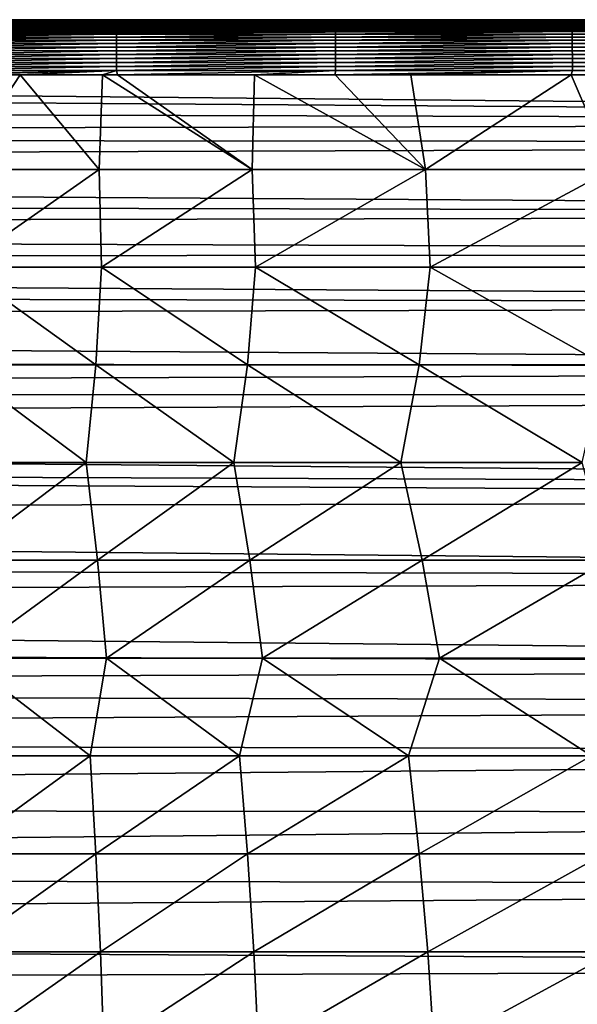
# Model space of a CAD drawing. Header units: metres. Extents: x -31 to 167, y -24 to 31.
# Tile 128 of 155: x 99 to 109, y 6 to 22. Entities that reach past the tile are written whole.
import ezdxf

# ---------------------------------------------------------------- set-up
doc = ezdxf.new("R2010")
doc.units = ezdxf.units.M
doc.layers.add('solid_12_381_042_XXX', color=7, linetype='CONTINUOUS')

msp = doc.modelspace()

# ---------------------------------------------------------------- linework, layer by layer
at = {"layer": 'solid_12_381_042_XXX'}
for points in [[(90, 22.5, 109.275703), (140.870148, 22.5, 113.861488), (145, 22.5, 113.768379)], [(145, 22.5, 111.521942), (90, 22.5, 109.275703), (145, 22.5, 113.768379)], [(90, 22.5, 109.275703), (138.359375, 22.5, 113.915016), (140.870148, 22.5, 113.861488)], [(90, 22.5, 109.275703), (136.76976, 22.5, 113.947441), (138.359375, 22.5, 113.915016)], [(90, 22.5, 109.275703), (132.662994, 22.5, 114.02552), (136.76976, 22.5, 113.947441)], [(90, 22.5, 109.275703), (132.464401, 22.5, 114.029099), (132.662994, 22.5, 114.02552)], [(90, 22.5, 109.275703), (128.499863, 22.5, 114.095352), (132.464401, 22.5, 114.029099)], [(90, 22.5, 109.275703), (127.231369, 22.5, 114.115143), (128.499863, 22.5, 114.095352)], [(90, 22.5, 109.275703), (124.454163, 22.5, 114.156616), (127.231369, 22.5, 114.115143)], [(90, 22.5, 109.275703), (122.58474, 22.5, 114.182297), (124.454163, 22.5, 114.156616)], [(90, 22.5, 109.275703), (120.543068, 22.5, 114.208038), (122.58474, 22.5, 114.182297)], [(90, 22.5, 109.275703), (118.088341, 22.5, 114.235878), (120.543068, 22.5, 114.208038)], [(90, 22.5, 109.275703), (116.681335, 22.5, 114.250275), (118.088341, 22.5, 114.235878)], [(90, 22.5, 109.275703), (113.50251, 22.5, 114.279587), (116.681335, 22.5, 114.250275)], [(90, 22.5, 109.275703), (112.786064, 22.5, 114.285835), (113.50251, 22.5, 114.279587)], [(90, 22.5, 109.275703), (109.439697, 22.5, 114.312439), (112.786064, 22.5, 114.285835)], [(90, 22.5, 109.275703), (108.795273, 22.5, 114.317009), (109.439697, 22.5, 114.312439)], [(90, 22.5, 109.275703), (105.844894, 22.5, 114.335541), (108.795273, 22.5, 114.317009)], [(90, 22.5, 109.275703), (104.801216, 22.5, 114.341774), (105.844894, 22.5, 114.335541)], [(90, 22.5, 109.275703), (102.636398, 22.5, 114.353287), (104.801216, 22.5, 114.341774)], [(90, 22.5, 109.275703), (101.111946, 22.5, 114.359497), (102.636398, 22.5, 114.353287)], [(90, 22.5, 109.275703), (99.43399, 22.5, 114.364609), (101.111946, 22.5, 114.359497)], [(145, 22.5, 111.521942), (145, 22.5, 109.275703), (90, 22.5, 109.275703)], [(145, 22.494688, 109.140945), (90, 22.5, 109.275703), (145, 22.5, 109.275703)], [(90, 22.498213, 109.183754), (90, 22.5, 109.275703), (145, 22.494688, 109.140945)], [(90, 22.487947, 109.095184), (90, 22.498213, 109.183754), (145, 22.494688, 109.140945)], [(90, 22.487947, 109.095184), (145, 22.494688, 109.140945), (145, 22.48793, 109.095093)], [(90, 22.465952, 109.010979), (90, 22.487947, 109.095184), (145, 22.48793, 109.095093)], [(90, 22.465952, 109.010979), (145, 22.48793, 109.095093), (145, 22.465788, 109.010506)], [(90, 22.4312, 108.931091), (90, 22.465952, 109.010979), (145, 22.465788, 109.010506)], [(90, 22.4312, 108.931091), (145, 22.465788, 109.010506), (145, 22.431112, 108.930923)], [(90, 22.4312, 108.931091), (145, 22.431112, 108.930923), (145, 22.407797, 108.890213)], [(90, 22.384474, 108.854919), (90, 22.4312, 108.931091), (145, 22.407797, 108.890213)], [(97.614281, 22.497402, 114.439629), (101.111946, 22.5, 114.359497), (99.43399, 22.5, 114.364609)], [(97.614281, 22.497402, 114.439629), (101.083801, 22.497364, 114.431465), (101.111946, 22.5, 114.359497)], [(97.614281, 22.497402, 114.439629), (97.61438, 22.489515, 114.511024), (101.083801, 22.497364, 114.431465)], [(97.61438, 22.489515, 114.511024), (101.084068, 22.489445, 114.502831), (101.083801, 22.497364, 114.431465)], [(97.61438, 22.489515, 114.511024), (97.614471, 22.476484, 114.581673), (101.084068, 22.489445, 114.502831)], [(97.614471, 22.476484, 114.581673), (101.084335, 22.476383, 114.573448), (101.084068, 22.489445, 114.502831)], [(97.614471, 22.476484, 114.581673), (97.614571, 22.458448, 114.651245), (101.084335, 22.476383, 114.573448)], [(97.614571, 22.458448, 114.651245), (101.084595, 22.458323, 114.642982), (101.084335, 22.476383, 114.573448)], [(97.614571, 22.458448, 114.651245), (97.614662, 22.435555, 114.719376), (101.084595, 22.458323, 114.642982)], [(97.614662, 22.435555, 114.719376), (101.084854, 22.43541, 114.711082), (101.084595, 22.458323, 114.642982)], [(97.614662, 22.435555, 114.719376), (97.614754, 22.407946, 114.785728), (101.084854, 22.43541, 114.711082)], [(97.614754, 22.407946, 114.785728), (101.085106, 22.407784, 114.777405), (101.084854, 22.43541, 114.711082)], [(101.083801, 22.497364, 114.431465), (104.801216, 22.5, 114.341774), (102.636398, 22.5, 114.353287)], [(101.083801, 22.497364, 114.431465), (104.803886, 22.49733, 114.413544), (104.801216, 22.5, 114.341774)], [(101.083801, 22.497364, 114.431465), (102.636398, 22.5, 114.353287), (101.111946, 22.5, 114.359497)], [(101.083801, 22.497364, 114.431465), (101.084068, 22.489445, 114.502831), (104.803886, 22.49733, 114.413544)], [(101.084068, 22.489445, 114.502831), (104.804306, 22.489378, 114.484879), (104.803886, 22.49733, 114.413544)], [(101.084068, 22.489445, 114.502831), (101.084335, 22.476383, 114.573448), (104.804306, 22.489378, 114.484879)], [(101.084335, 22.476383, 114.573448), (104.804726, 22.47629, 114.555466), (104.804306, 22.489378, 114.484879)], [(101.084335, 22.476383, 114.573448), (101.084595, 22.458323, 114.642982), (104.804726, 22.47629, 114.555466)], [(101.084595, 22.458323, 114.642982), (104.805138, 22.458206, 114.624969), (104.804726, 22.47629, 114.555466)], [(101.084595, 22.458323, 114.642982), (101.084854, 22.43541, 114.711082), (104.805138, 22.458206, 114.624969)], [(101.084854, 22.43541, 114.711082), (104.805542, 22.435274, 114.693039), (104.805138, 22.458206, 114.624969)], [(101.084854, 22.43541, 114.711082), (101.085106, 22.407784, 114.777405), (104.805542, 22.435274, 114.693039)], [(101.085106, 22.407784, 114.777405), (104.805931, 22.407635, 114.759323), (104.805542, 22.435274, 114.693039)], [(104.803886, 22.49733, 114.413544), (105.844894, 22.5, 114.335541), (104.801216, 22.5, 114.341774)], [(104.803886, 22.49733, 114.413544), (108.795273, 22.5, 114.317009), (105.844894, 22.5, 114.335541)], [(104.803886, 22.49733, 114.413544), (108.826462, 22.497236, 114.388275), (108.795273, 22.5, 114.317009)], [(104.803886, 22.49733, 114.413544), (104.804306, 22.489378, 114.484879), (108.826462, 22.497236, 114.388275)], [(104.804306, 22.489378, 114.484879), (108.826973, 22.489204, 114.459541), (108.826462, 22.497236, 114.388275)], [(104.804306, 22.489378, 114.484879), (104.804726, 22.47629, 114.555466), (108.826973, 22.489204, 114.459541)], [(104.804726, 22.47629, 114.555466), (108.827477, 22.476048, 114.53006), (108.826973, 22.489204, 114.459541)], [(104.804726, 22.47629, 114.555466), (104.805138, 22.458206, 114.624969), (108.827477, 22.476048, 114.53006)], [(104.805138, 22.458206, 114.624969), (108.827972, 22.457907, 114.59948), (108.827477, 22.476048, 114.53006)], [(104.805138, 22.458206, 114.624969), (104.805542, 22.435274, 114.693039), (108.827972, 22.457907, 114.59948)], [(104.805542, 22.435274, 114.693039), (108.828453, 22.434925, 114.667465), (108.827972, 22.457907, 114.59948)], [(104.805542, 22.435274, 114.693039), (104.805931, 22.407635, 114.759323), (108.828453, 22.434925, 114.667465)], [(104.805931, 22.407635, 114.759323), (108.828926, 22.407248, 114.733673), (108.828453, 22.434925, 114.667465)], [(108.826462, 22.497236, 114.388275), (109.439697, 22.5, 114.312439), (108.795273, 22.5, 114.317009)], [(108.826462, 22.497236, 114.388275), (112.834526, 22.49728, 114.357048), (109.439697, 22.5, 114.312439)], [(108.826462, 22.497236, 114.388275), (112.835114, 22.489288, 114.428345), (112.834526, 22.49728, 114.357048)], [(108.826462, 22.497236, 114.388275), (108.826973, 22.489204, 114.459541), (112.835114, 22.489288, 114.428345)], [(108.826973, 22.489204, 114.459541), (112.835693, 22.476164, 114.498894), (112.835114, 22.489288, 114.428345)], [(108.826973, 22.489204, 114.459541), (108.827477, 22.476048, 114.53006), (112.835693, 22.476164, 114.498894)], [(108.827477, 22.476048, 114.53006), (112.836266, 22.458052, 114.568359), (112.835693, 22.476164, 114.498894)], [(108.827477, 22.476048, 114.53006), (108.827972, 22.457907, 114.59948), (112.836266, 22.458052, 114.568359)], [(108.827972, 22.457907, 114.59948), (112.83683, 22.435093, 114.636383), (112.836266, 22.458052, 114.568359)], [(108.827972, 22.457907, 114.59948), (108.828453, 22.434925, 114.667465), (112.83683, 22.435093, 114.636383)], [(108.828453, 22.434925, 114.667465), (112.837372, 22.407434, 114.702621), (112.83683, 22.435093, 114.636383)], [(108.828453, 22.434925, 114.667465), (108.828926, 22.407248, 114.733673), (112.837372, 22.407434, 114.702621)], [(90, 22.328833, 108.781166), (117.499939, 22.328751, 108.781059), (16.400711, 22.017408, 108.388771)], [(16.400711, 22.017408, 108.388771), (117.499939, 22.328751, 108.781059), (144.999969, 20.76133, 106.882416)], [(90, 22.384474, 108.854919), (145, 22.407797, 108.890213), (145, 22.328754, 108.781067)], [(90, 22.384474, 108.854919), (145, 22.328754, 108.781067), (117.499939, 22.328751, 108.781059)], [(90, 22.384474, 108.854919), (117.499939, 22.328751, 108.781059), (90, 22.328833, 108.781166)], [(97.614754, 22.407946, 114.785728), (97.614845, 22.375767, 114.84996), (101.085106, 22.407784, 114.777405)], [(97.614845, 22.375767, 114.84996), (101.085342, 22.375591, 114.841599), (101.085106, 22.407784, 114.777405)], [(97.614845, 22.375767, 114.84996), (97.614929, 22.339157, 114.91172), (101.085342, 22.375591, 114.841599)], [(97.614929, 22.339157, 114.91172), (101.085571, 22.338976, 114.90332), (101.085342, 22.375591, 114.841599)], [(97.614929, 22.339157, 114.91172), (97.615005, 22.298265, 114.970665), (101.085571, 22.338976, 114.90332)], [(97.615005, 22.298265, 114.970665), (101.085793, 22.298079, 114.962227), (101.085571, 22.338976, 114.90332)], [(97.615005, 22.298265, 114.970665), (97.615082, 22.253233, 115.026443), (101.085793, 22.298079, 114.962227)], [(97.615082, 22.253233, 115.026443), (101.086006, 22.253046, 115.017975), (101.085793, 22.298079, 114.962227)], [(97.615082, 22.253233, 115.026443), (97.615158, 22.204206, 115.07872), (101.086006, 22.253046, 115.017975)], [(97.615158, 22.204206, 115.07872), (101.086205, 22.204021, 115.070213), (101.086006, 22.253046, 115.017975)], [(101.085106, 22.407784, 114.777405), (101.085342, 22.375591, 114.841599), (104.805931, 22.407635, 114.759323)], [(101.085342, 22.375591, 114.841599), (104.806313, 22.375431, 114.823486), (104.805931, 22.407635, 114.759323)], [(101.085342, 22.375591, 114.841599), (101.085571, 22.338976, 114.90332), (104.806313, 22.375431, 114.823486)], [(101.085571, 22.338976, 114.90332), (104.806679, 22.338808, 114.885178), (104.806313, 22.375431, 114.823486)], [(101.085571, 22.338976, 114.90332), (101.085793, 22.298079, 114.962227), (104.806679, 22.338808, 114.885178)], [(101.085793, 22.298079, 114.962227), (104.80703, 22.297907, 114.944054), (104.806679, 22.338808, 114.885178)], [(101.085793, 22.298079, 114.962227), (101.086006, 22.253046, 115.017975), (104.80703, 22.297907, 114.944054)], [(101.086006, 22.253046, 115.017975), (104.807358, 22.252874, 114.999763), (104.80703, 22.297907, 114.944054)], [(101.086006, 22.253046, 115.017975), (101.086205, 22.204021, 115.070213), (104.807358, 22.252874, 114.999763)], [(101.086205, 22.204021, 115.070213), (104.807671, 22.203854, 115.051979), (104.807358, 22.252874, 114.999763)], [(104.805931, 22.407635, 114.759323), (104.806313, 22.375431, 114.823486), (108.828926, 22.407248, 114.733673)], [(104.806313, 22.375431, 114.823486), (108.829384, 22.375017, 114.797745), (108.828926, 22.407248, 114.733673)], [(104.806313, 22.375431, 114.823486), (104.806679, 22.338808, 114.885178), (108.829384, 22.375017, 114.797745)], [(104.806679, 22.338808, 114.885178), (108.829819, 22.338373, 114.859352), (108.829384, 22.375017, 114.797745)], [(104.806679, 22.338808, 114.885178), (104.80703, 22.297907, 114.944054), (108.829819, 22.338373, 114.859352)], [(104.80703, 22.297907, 114.944054), (108.830238, 22.297464, 114.918144), (108.829819, 22.338373, 114.859352)], [(104.80703, 22.297907, 114.944054), (104.807358, 22.252874, 114.999763), (108.830238, 22.297464, 114.918144)], [(104.807358, 22.252874, 114.999763), (108.830635, 22.252428, 114.973778), (108.830238, 22.297464, 114.918144)], [(104.807358, 22.252874, 114.999763), (104.807671, 22.203854, 115.051979), (108.830635, 22.252428, 114.973778)], [(104.807671, 22.203854, 115.051979), (108.831009, 22.203415, 115.025909), (108.830635, 22.252428, 114.973778)], [(108.828926, 22.407248, 114.733673), (112.837898, 22.375216, 114.766739), (112.837372, 22.407434, 114.702621)], [(108.828926, 22.407248, 114.733673), (108.829384, 22.375017, 114.797745), (112.837898, 22.375216, 114.766739)], [(108.829384, 22.375017, 114.797745), (112.838409, 22.338583, 114.828384), (112.837898, 22.375216, 114.766739)], [(108.829384, 22.375017, 114.797745), (108.829819, 22.338373, 114.859352), (112.838409, 22.338583, 114.828384)], [(108.829819, 22.338373, 114.859352), (112.838898, 22.297676, 114.887215), (112.838409, 22.338583, 114.828384)], [(108.829819, 22.338373, 114.859352), (108.830238, 22.297464, 114.918144), (112.838898, 22.297676, 114.887215)], [(108.830238, 22.297464, 114.918144), (112.839355, 22.252642, 114.942886), (112.838898, 22.297676, 114.887215)], [(108.830238, 22.297464, 114.918144), (108.830635, 22.252428, 114.973778), (112.839355, 22.252642, 114.942886)], [(108.830635, 22.252428, 114.973778), (112.839783, 22.203625, 114.995056), (112.839355, 22.252642, 114.942886)], [(108.830635, 22.252428, 114.973778), (108.831009, 22.203415, 115.025909), (112.839783, 22.203625, 114.995056)], [(97.615158, 22.204206, 115.07872), (97.615219, 22.151426, 115.127228), (101.086205, 22.204021, 115.070213)], [(97.615219, 22.151426, 115.127228), (101.08638, 22.151249, 115.118698), (101.086205, 22.204021, 115.070213)], [(97.615219, 22.151426, 115.127228), (97.61528, 22.095222, 115.171814), (101.08638, 22.151249, 115.118698)], [(97.61528, 22.095222, 115.171814), (101.086548, 22.095057, 115.163246), (101.08638, 22.151249, 115.118698)], [(97.61528, 22.095222, 115.171814), (97.615341, 22.035934, 115.212296), (101.086548, 22.095057, 115.163246)], [(97.615341, 22.035934, 115.212296), (101.0867, 22.03578, 115.203705), (101.086548, 22.095057, 115.163246)], [(101.086205, 22.204021, 115.070213), (101.08638, 22.151249, 115.118698), (104.807671, 22.203854, 115.051979)], [(101.08638, 22.151249, 115.118698), (104.807953, 22.151085, 115.100426), (104.807671, 22.203854, 115.051979)], [(101.08638, 22.151249, 115.118698), (101.086548, 22.095057, 115.163246), (104.807953, 22.151085, 115.100426)], [(101.086548, 22.095057, 115.163246), (104.80822, 22.094902, 115.144958), (104.807953, 22.151085, 115.100426)], [(101.086548, 22.095057, 115.163246), (101.0867, 22.03578, 115.203705), (104.80822, 22.094902, 115.144958)], [(101.0867, 22.03578, 115.203705), (104.808456, 22.035639, 115.185387), (104.80822, 22.094902, 115.144958)], [(104.807671, 22.203854, 115.051979), (104.807953, 22.151085, 115.100426), (108.831009, 22.203415, 115.025909)], [(104.807953, 22.151085, 115.100426), (108.831352, 22.150663, 115.074287), (108.831009, 22.203415, 115.025909)], [(104.807953, 22.151085, 115.100426), (104.80822, 22.094902, 115.144958), (108.831352, 22.150663, 115.074287)], [(104.80822, 22.094902, 115.144958), (108.831673, 22.094505, 115.118744), (108.831352, 22.150663, 115.074287)], [(104.80822, 22.094902, 115.144958), (104.808456, 22.035639, 115.185387), (108.831673, 22.094505, 115.118744)], [(104.808456, 22.035639, 115.185387), (108.831963, 22.035273, 115.159119), (108.831673, 22.094505, 115.118744)], [(108.831009, 22.203415, 115.025909), (112.840179, 22.150866, 115.043472), (112.839783, 22.203625, 114.995056)], [(108.831009, 22.203415, 115.025909), (108.831352, 22.150663, 115.074287), (112.840179, 22.150866, 115.043472)], [(108.831352, 22.150663, 115.074287), (112.840546, 22.094696, 115.087959), (112.840179, 22.150866, 115.043472)], [(108.831352, 22.150663, 115.074287), (108.831673, 22.094505, 115.118744), (112.840546, 22.094696, 115.087959)], [(108.831673, 22.094505, 115.118744), (112.840881, 22.03545, 115.128365), (112.840546, 22.094696, 115.087959)], [(108.831673, 22.094505, 115.118744), (108.831963, 22.035273, 115.159119), (112.840881, 22.03545, 115.128365)], [(17.274708, 21.67658, 107.967888), (16.400711, 22.017408, 108.388771), (144.999969, 20.76133, 106.882416)], [(97.615341, 22.035934, 115.212296), (97.615387, 21.973894, 115.24852), (101.0867, 22.03578, 115.203705)], [(97.615387, 21.973894, 115.24852), (101.086838, 21.973759, 115.239906), (101.0867, 22.03578, 115.203705)], [(97.615387, 21.973894, 115.24852), (97.615433, 21.909443, 115.280319), (101.086838, 21.973759, 115.239906)], [(97.615433, 21.909443, 115.280319), (101.08696, 21.909325, 115.271683), (101.086838, 21.973759, 115.239906)], [(101.0867, 22.03578, 115.203705), (101.086838, 21.973759, 115.239906), (104.808456, 22.035639, 115.185387)], [(101.086838, 21.973759, 115.239906), (104.80867, 21.973631, 115.221565), (104.808456, 22.035639, 115.185387)], [(101.086838, 21.973759, 115.239906), (101.08696, 21.909325, 115.271683), (104.80867, 21.973631, 115.221565)], [(101.08696, 21.909325, 115.271683), (104.808861, 21.909216, 115.253326), (104.80867, 21.973631, 115.221565)], [(104.808456, 22.035639, 115.185387), (104.80867, 21.973631, 115.221565), (108.831963, 22.035273, 115.159119)], [(104.80867, 21.973631, 115.221565), (108.832214, 21.973305, 115.195244), (108.831963, 22.035273, 115.159119)], [(104.80867, 21.973631, 115.221565), (104.808861, 21.909216, 115.253326), (108.832214, 21.973305, 115.195244)], [(104.808861, 21.909216, 115.253326), (108.832443, 21.908934, 115.226952), (108.832214, 21.973305, 115.195244)], [(108.831963, 22.035273, 115.159119), (112.841179, 21.973461, 115.164513), (112.840881, 22.03545, 115.128365)], [(108.831963, 22.035273, 115.159119), (108.832214, 21.973305, 115.195244), (112.841179, 21.973461, 115.164513)], [(108.832214, 21.973305, 115.195244), (112.841438, 21.909069, 115.196243), (112.841179, 21.973461, 115.164513)], [(108.832214, 21.973305, 115.195244), (108.832443, 21.908934, 115.226952), (112.841438, 21.909069, 115.196243)], [(97.615433, 21.909443, 115.280319), (97.615471, 21.842913, 115.307526), (101.08696, 21.909325, 115.271683)], [(97.615471, 21.842913, 115.307526), (101.087059, 21.842815, 115.298874), (101.08696, 21.909325, 115.271683)], [(97.615471, 21.842913, 115.307526), (97.615501, 21.774643, 115.329979), (101.087059, 21.842815, 115.298874)], [(97.615501, 21.774643, 115.329979), (101.087143, 21.774569, 115.321312), (101.087059, 21.842815, 115.298874)], [(97.615501, 21.774643, 115.329979), (97.615524, 21.704967, 115.347504), (101.087143, 21.774569, 115.321312)], [(97.615524, 21.704967, 115.347504), (101.087212, 21.704918, 115.338829), (101.087143, 21.774569, 115.321312)], [(101.08696, 21.909325, 115.271683), (101.087059, 21.842815, 115.298874), (104.808861, 21.909216, 115.253326)], [(101.087059, 21.842815, 115.298874), (104.809021, 21.842726, 115.280502), (104.808861, 21.909216, 115.253326)], [(101.087059, 21.842815, 115.298874), (101.087143, 21.774569, 115.321312), (104.809021, 21.842726, 115.280502)], [(101.087143, 21.774569, 115.321312), (104.809158, 21.7745, 115.302925), (104.809021, 21.842726, 115.280502)], [(101.087143, 21.774569, 115.321312), (101.087212, 21.704918, 115.338829), (104.809158, 21.7745, 115.302925)], [(101.087212, 21.704918, 115.338829), (104.809258, 21.70487, 115.320427), (104.809158, 21.7745, 115.302925)], [(104.808861, 21.909216, 115.253326), (104.809021, 21.842726, 115.280502), (108.832443, 21.908934, 115.226952)], [(104.809021, 21.842726, 115.280502), (108.832634, 21.842495, 115.254082), (108.832443, 21.908934, 115.226952)], [(104.809021, 21.842726, 115.280502), (104.809158, 21.7745, 115.302925), (108.832634, 21.842495, 115.254082)], [(104.809158, 21.7745, 115.302925), (108.832794, 21.774321, 115.276474), (108.832634, 21.842495, 115.254082)], [(104.809158, 21.7745, 115.302925), (104.809258, 21.70487, 115.320427), (108.832794, 21.774321, 115.276474)], [(104.809258, 21.70487, 115.320427), (108.832924, 21.70475, 115.293953), (108.832794, 21.774321, 115.276474)], [(108.832443, 21.908934, 115.226952), (112.841667, 21.842606, 115.223396), (112.841438, 21.909069, 115.196243)], [(108.832443, 21.908934, 115.226952), (108.832634, 21.842495, 115.254082), (112.841667, 21.842606, 115.223396)], [(108.832634, 21.842495, 115.254082), (112.84185, 21.774406, 115.245804), (112.841667, 21.842606, 115.223396)], [(108.832634, 21.842495, 115.254082), (108.832794, 21.774321, 115.276474), (112.84185, 21.774406, 115.245804)], [(108.832794, 21.774321, 115.276474), (112.841995, 21.704807, 115.263298), (112.84185, 21.774406, 115.245804)], [(108.832794, 21.774321, 115.276474), (108.832924, 21.70475, 115.293953), (112.841995, 21.704807, 115.263298)], [(18.673498, 21.090904, 107.265732), (17.274708, 21.67658, 107.967888), (144.999969, 20.76133, 106.882416)], [(97.61554, 21.634226, 115.359947), (97.612617, 21.56275, 115.367126), (101.087257, 21.634199, 115.351265)], [(101.087257, 21.634199, 115.351265), (97.612617, 21.56275, 115.367126), (98.044762, 21.56275, 115.366493)], [(97.615524, 21.704967, 115.347504), (97.61554, 21.634226, 115.359947), (101.087212, 21.704918, 115.338829)], [(97.61554, 21.634226, 115.359947), (101.087257, 21.634199, 115.351265), (101.087212, 21.704918, 115.338829)], [(101.087257, 21.634199, 115.351265), (98.044762, 21.56275, 115.366493), (99.445206, 21.562752, 115.363632)], [(101.087257, 21.634199, 115.351265), (99.445206, 21.562752, 115.363632), (100.846161, 21.562752, 115.35936)], [(101.087257, 21.634199, 115.351265), (100.846161, 21.562752, 115.35936), (101.100616, 21.562752, 115.358421)], [(101.087212, 21.704918, 115.338829), (101.087257, 21.634199, 115.351265), (104.809258, 21.70487, 115.320427)], [(101.087257, 21.634199, 115.351265), (104.809334, 21.634176, 115.332855), (104.809258, 21.70487, 115.320427)], [(101.087257, 21.634199, 115.351265), (101.100616, 21.562752, 115.358421), (104.809334, 21.634176, 115.332855)], [(104.809334, 21.634176, 115.332855), (101.100616, 21.562752, 115.358421), (103.43161, 21.56275, 115.347778)], [(104.809334, 21.634176, 115.332855), (103.43161, 21.56275, 115.347778), (104.798729, 21.56275, 115.340111)], [(104.809334, 21.634176, 115.332855), (104.798729, 21.56275, 115.340111), (108.833008, 21.634115, 115.306366)], [(108.833008, 21.634115, 115.306366), (104.798729, 21.56275, 115.340111), (106.089882, 21.562752, 115.332146)], [(104.809258, 21.70487, 115.320427), (104.809334, 21.634176, 115.332855), (108.832924, 21.70475, 115.293953)], [(104.809334, 21.634176, 115.332855), (108.833008, 21.634115, 115.306366), (108.832924, 21.70475, 115.293953)], [(108.833008, 21.634115, 115.306366), (106.089882, 21.562752, 115.332146), (108.815132, 21.562752, 115.313675)], [(112.842094, 21.634144, 115.275711), (108.815132, 21.562752, 115.313675), (109.096375, 21.562752, 115.311661)], [(108.833008, 21.634115, 115.306366), (108.815132, 21.562752, 115.313675), (112.842094, 21.634144, 115.275711)], [(108.832924, 21.70475, 115.293953), (112.842094, 21.634144, 115.275711), (112.841995, 21.704807, 115.263298)], [(108.832924, 21.70475, 115.293953), (108.833008, 21.634115, 115.306366), (112.842094, 21.634144, 115.275711)], [(99.445206, 21.562752, 115.363632), (98.044762, 21.56275, 115.366493), (98.385727, 19.953411, 115.467476)], [(99.445206, 21.562752, 115.363632), (98.385727, 19.953411, 115.467476), (100.79155, 19.953411, 115.461121)], [(100.846161, 21.562752, 115.35936), (99.445206, 21.562752, 115.363632), (100.79155, 19.953411, 115.461121)], [(100.846161, 21.562752, 115.35936), (100.79155, 19.953411, 115.461121), (103.390839, 19.953411, 115.449562)], [(101.100616, 21.562752, 115.358421), (100.846161, 21.562752, 115.35936), (103.390839, 19.953411, 115.449562)], [(103.43161, 21.56275, 115.347778), (101.100616, 21.562752, 115.358421), (103.390839, 19.953411, 115.449562)], [(103.43161, 21.56275, 115.347778), (103.390839, 19.953411, 115.449562), (106.338196, 19.953411, 115.432114)], [(104.798729, 21.56275, 115.340111), (103.43161, 21.56275, 115.347778), (106.338196, 19.953411, 115.432114)], [(106.089882, 21.562752, 115.332146), (104.798729, 21.56275, 115.340111), (106.338196, 19.953411, 115.432114)], [(108.815132, 21.562752, 115.313675), (106.089882, 21.562752, 115.332146), (106.338196, 19.953411, 115.432114)], [(108.815132, 21.562752, 115.313675), (106.338196, 19.953411, 115.432114), (109.504051, 19.953411, 115.410278)], [(109.096375, 21.562752, 115.311661), (108.815132, 21.562752, 115.313675), (109.504051, 19.953411, 115.410278)], [(19.972103, 20.506042, 106.591385), (18.673498, 21.090904, 107.265732), (144.999969, 20.76133, 106.882416)], [(19.972103, 20.506042, 106.591385), (144.999969, 20.76133, 106.882416), (145, 20.406446, 106.47924)], [(21.047884, 19.986946, 106.015511), (19.972103, 20.506042, 106.591385), (145, 20.406446, 106.47924)], [(21.047884, 19.986946, 106.015511), (145, 20.406446, 106.47924), (145.000046, 19.196424, 105.179581)], [(22.070379, 19.468142, 105.461304), (21.047884, 19.986946, 106.015511), (145.000046, 19.196424, 105.179581)], [(98.415604, 18.297895, 115.57238), (100.79155, 19.953411, 115.461121), (98.385727, 19.953411, 115.467476)], [(98.415604, 18.297895, 115.57238), (100.832581, 18.297895, 115.565933), (100.79155, 19.953411, 115.461121)], [(100.832581, 18.297895, 115.565933), (103.390839, 19.953411, 115.449562), (100.79155, 19.953411, 115.461121)], [(100.832581, 18.297895, 115.565933), (103.448563, 18.297895, 115.554214), (103.390839, 19.953411, 115.449562)], [(103.448563, 18.297895, 115.554214), (106.338196, 19.953411, 115.432114), (103.390839, 19.953411, 115.449562)], [(103.448563, 18.297895, 115.554214), (106.416023, 18.297895, 115.536568), (106.338196, 19.953411, 115.432114)], [(106.416023, 18.297895, 115.536568), (109.504051, 19.953411, 115.410278), (106.338196, 19.953411, 115.432114)], [(106.416023, 18.297895, 115.536568), (109.596161, 18.297895, 115.514565), (109.504051, 19.953411, 115.410278)], [(23.034567, 18.952549, 104.931702), (22.070379, 19.468142, 105.461304), (145.000046, 19.196424, 105.179581)], [(23.034567, 18.952549, 104.931702), (145.000046, 19.196424, 105.179581), (145.000015, 18.526936, 104.510376)], [(23.955513, 18.434231, 104.420502), (23.034567, 18.952549, 104.931702), (145.000015, 18.526936, 104.510376)], [(23.955513, 18.434231, 104.420502), (145.000015, 18.526936, 104.510376), (144.999924, 17.648991, 103.686493)], [(24.848284, 17.90757, 103.922836), (23.955513, 18.434231, 104.420502), (144.999924, 17.648991, 103.686493)], [(98.34272, 16.638573, 115.676598), (100.733009, 16.638573, 115.670372), (98.415604, 18.297895, 115.57238)], [(100.733009, 16.638573, 115.670372), (100.832581, 18.297895, 115.565933), (98.415604, 18.297895, 115.57238)], [(100.733009, 16.638573, 115.670372), (103.308769, 16.638573, 115.659035), (100.832581, 18.297895, 115.565933)], [(103.308769, 16.638573, 115.659035), (103.448563, 18.297895, 115.554214), (100.832581, 18.297895, 115.565933)], [(103.308769, 16.638573, 115.659035), (106.227234, 16.638573, 115.641876), (103.448563, 18.297895, 115.554214)], [(106.227234, 16.638573, 115.641876), (106.416023, 18.297895, 115.536568), (103.448563, 18.297895, 115.554214)], [(106.227234, 16.638573, 115.641876), (109.372108, 16.638573, 115.620285), (106.416023, 18.297895, 115.536568)], [(109.372108, 16.638573, 115.620285), (109.596161, 18.297895, 115.514565), (106.416023, 18.297895, 115.536568)], [(25.707855, 17.375448, 103.442162), (24.848284, 17.90757, 103.922836), (144.999924, 17.648991, 103.686493)], [(25.707855, 17.375448, 103.442162), (144.999924, 17.648991, 103.686493), (144.999893, 16.569122, 102.755234)], [(26.638992, 16.766525, 102.918892), (25.707855, 17.375448, 103.442162), (144.999893, 16.569122, 102.755234)], [(27.502081, 16.168051, 102.431412), (26.638992, 16.766525, 102.918892), (144.999893, 16.569122, 102.755234)], [(27.502081, 16.168051, 102.431412), (144.999893, 16.569122, 102.755234), (144.999954, 16.107777, 102.383728)], [(98.222214, 14.978, 115.778252), (100.56926, 14.978, 115.772377), (98.34272, 16.638573, 115.676598)], [(100.56926, 14.978, 115.772377), (100.733009, 16.638573, 115.670372), (98.34272, 16.638573, 115.676598)], [(100.56926, 14.978, 115.772377), (103.079971, 14.978, 115.761658), (100.733009, 16.638573, 115.670372)], [(103.079971, 14.978, 115.761658), (103.308769, 16.638573, 115.659035), (100.733009, 16.638573, 115.670372)], [(103.079971, 14.978, 115.761658), (105.917549, 14.978, 115.7453), (103.308769, 16.638573, 115.659035)], [(105.917549, 14.978, 115.7453), (106.227234, 16.638573, 115.641876), (103.308769, 16.638573, 115.659035)], [(105.917549, 14.978, 115.7453), (109.00119, 14.978, 115.724403), (106.227234, 16.638573, 115.641876)], [(109.00119, 14.978, 115.724403), (109.372108, 16.638573, 115.620285), (106.227234, 16.638573, 115.641876)], [(28.303297, 15.576653, 101.97419), (27.502081, 16.168051, 102.431412), (144.999954, 16.107777, 102.383728)], [(28.303297, 15.576653, 101.97419), (144.999954, 16.107777, 102.383728), (145.00058, 14.552499, 101.236214)], [(29.048815, 14.988964, 101.542625), (28.303297, 15.576653, 101.97419), (145.00058, 14.552499, 101.236214)], [(29.048815, 14.988964, 101.542625), (145.00058, 14.552499, 101.236214), (145.000717, 14.326185, 101.081863)], [(30.024618, 14.152139, 100.965179), (29.048815, 14.988964, 101.542625), (145.000717, 14.326185, 101.081863)], [(98.363907, 13.316502, 115.875137), (100.56926, 14.978, 115.772377), (98.222214, 14.978, 115.778252)], [(98.363907, 13.316502, 115.875137), (100.762161, 13.316502, 115.868851), (100.56926, 14.978, 115.772377)], [(100.762161, 13.316502, 115.868851), (103.079971, 14.978, 115.761658), (100.56926, 14.978, 115.772377)], [(100.762161, 13.316502, 115.868851), (103.349731, 13.316502, 115.857407), (103.079971, 14.978, 115.761658)], [(103.349731, 13.316502, 115.857407), (105.917549, 14.978, 115.7453), (103.079971, 14.978, 115.761658)], [(103.349731, 13.316502, 115.857407), (106.282478, 13.316502, 115.840111), (105.917549, 14.978, 115.7453)], [(106.282478, 13.316502, 115.840111), (109.00119, 14.978, 115.724403), (105.917549, 14.978, 115.7453)], [(106.282478, 13.316502, 115.840111), (109.437729, 13.316502, 115.818398), (109.00119, 14.978, 115.724403)], [(30.024618, 14.152139, 100.965179), (145.000717, 14.326185, 101.081863), (145.00174, 13.014167, 100.241463)], [(30.951422, 13.270651, 100.399101), (30.024618, 14.152139, 100.965179), (145.00174, 13.014167, 100.241463)], [(31.576788, 12.61931, 100.0047), (30.951422, 13.270651, 100.399101), (145.00174, 13.014167, 100.241463)], [(98.476669, 11.6551, 115.966064), (100.762161, 13.316502, 115.868851), (98.363907, 13.316502, 115.875137)], [(98.476669, 11.6551, 115.966064), (100.916885, 11.6551, 115.959427), (100.762161, 13.316502, 115.868851)], [(100.916885, 11.6551, 115.959427), (103.349731, 13.316502, 115.857407), (100.762161, 13.316502, 115.868851)], [(100.916885, 11.6551, 115.959427), (103.567451, 11.6551, 115.947388), (103.349731, 13.316502, 115.857407)], [(103.567451, 11.6551, 115.947388), (106.282478, 13.316502, 115.840111), (103.349731, 13.316502, 115.857407)], [(103.567451, 11.6551, 115.947388), (106.575974, 11.6551, 115.929337), (106.282478, 13.316502, 115.840111)], [(106.575974, 11.6551, 115.929337), (109.437729, 13.316502, 115.818398), (106.282478, 13.316502, 115.840111)], [(106.575974, 11.6551, 115.929337), (109.784615, 11.6551, 115.90699), (109.437729, 13.316502, 115.818398)], [(31.576788, 12.61931, 100.0047), (145.00174, 13.014167, 100.241463), (145.00322, 11.50598, 99.377716)], [(32.214603, 11.904685, 99.594887), (31.576788, 12.61931, 100.0047), (145.00322, 11.50598, 99.377716)], [(32.867771, 11.125128, 99.175835), (32.214603, 11.904685, 99.594887), (145.00322, 11.50598, 99.377716)], [(98.27346, 9.99354, 116.04995), (100.639099, 9.99354, 116.043922), (98.476669, 11.6551, 115.966064)], [(100.639099, 9.99354, 116.043922), (100.916885, 11.6551, 115.959427), (98.476669, 11.6551, 115.966064)], [(100.639099, 9.99354, 116.043922), (103.177521, 9.99354, 116.032951), (100.916885, 11.6551, 115.959427)], [(103.177521, 9.99354, 116.032951), (103.567451, 11.6551, 115.947388), (100.916885, 11.6551, 115.959427)], [(103.177521, 9.99354, 116.032951), (106.049522, 9.99354, 116.016258), (103.567451, 11.6551, 115.947388)], [(106.049522, 9.99354, 116.016258), (106.575974, 11.6551, 115.929337), (103.567451, 11.6551, 115.947388)], [(106.049522, 9.99354, 116.016258), (109.159637, 9.99354, 115.995056), (106.575974, 11.6551, 115.929337)], [(109.159637, 9.99354, 115.995056), (109.784615, 11.6551, 115.90699), (106.575974, 11.6551, 115.929337)], [(32.867771, 11.125128, 99.175835), (145.00322, 11.50598, 99.377716), (143.614212, 10.87923, 99.049805)], [(33.539204, 10.276634, 98.752991), (32.867771, 11.125128, 99.175835), (143.614212, 10.87923, 99.049805)], [(33.539204, 10.276634, 98.752991), (143.614212, 10.87923, 99.049805), (142.308578, 10.056041, 98.648941)], [(34.410034, 9.098486, 98.224548), (33.539204, 10.276634, 98.752991), (142.308578, 10.056041, 98.648941)], [(34.410034, 9.098486, 98.224548), (142.308578, 10.056041, 98.648941), (141.096863, 9.024458, 98.19384)], [(98.343887, 8.331073, 116.124161), (100.639099, 9.99354, 116.043922), (98.27346, 9.99354, 116.04995)], [(98.343887, 8.331073, 116.124161), (100.735107, 8.331073, 116.117928), (100.639099, 9.99354, 116.043922)], [(100.735107, 8.331073, 116.117928), (103.177521, 9.99354, 116.032951), (100.639099, 9.99354, 116.043922)], [(100.735107, 8.331073, 116.117928), (103.311882, 8.331073, 116.10659), (103.177521, 9.99354, 116.032951)], [(103.311882, 8.331073, 116.10659), (106.049522, 9.99354, 116.016258), (103.177521, 9.99354, 116.032951)], [(103.311882, 8.331073, 116.10659), (106.231216, 8.331073, 116.089432), (106.049522, 9.99354, 116.016258)], [(106.231216, 8.331073, 116.089432), (109.159637, 9.99354, 115.995056), (106.049522, 9.99354, 116.016258)], [(106.231216, 8.331073, 116.089432), (109.37664, 8.331073, 116.067833), (109.159637, 9.99354, 115.995056)], [(35.159969, 7.963207, 97.782082), (34.410034, 9.098486, 98.224548), (141.096863, 9.024458, 98.19384)], [(35.159969, 7.963207, 97.782082), (141.096863, 9.024458, 98.19384), (140.015442, 7.794255, 97.722054)], [(98.400246, 6.666947, 116.187653), (100.735107, 8.331073, 116.117928), (98.343887, 8.331073, 116.124161)], [(98.400246, 6.666947, 116.187653), (100.812225, 6.666947, 116.181252), (100.735107, 8.331073, 116.117928)], [(100.812225, 6.666947, 116.181252), (103.311882, 8.331073, 116.10659), (100.735107, 8.331073, 116.117928)], [(100.812225, 6.666947, 116.181252), (103.420166, 6.666947, 116.169617), (103.311882, 8.331073, 116.10659)], [(103.420166, 6.666947, 116.169617), (106.231216, 8.331073, 116.089432), (103.311882, 8.331073, 116.10659)], [(103.420166, 6.666947, 116.169617), (106.377388, 6.666947, 116.152077), (106.231216, 8.331073, 116.089432)], [(106.377388, 6.666947, 116.152077), (109.37664, 8.331073, 116.067833), (106.231216, 8.331073, 116.089432)], [(106.377388, 6.666947, 116.152077), (109.550179, 6.666947, 116.130157), (109.37664, 8.331073, 116.067833)], [(35.722015, 6.987936, 97.455101), (35.159969, 7.963207, 97.782082), (140.015442, 7.794255, 97.722054)], [(35.722015, 6.987936, 97.455101), (140.015442, 7.794255, 97.722054), (139.106308, 6.404825, 97.283112)], [(36.18565, 6.05273, 97.187523), (35.722015, 6.987936, 97.455101), (139.106308, 6.404825, 97.283112)], [(98.442047, 5.000669, 116.238922), (100.812225, 6.666947, 116.181252), (98.400246, 6.666947, 116.187653)], [(98.442047, 5.000669, 116.238922), (100.869606, 5.000669, 116.232391), (100.812225, 6.666947, 116.181252)], [(100.869606, 5.000669, 116.232391), (103.420166, 6.666947, 116.169617), (100.812225, 6.666947, 116.181252)], [(100.869606, 5.000669, 116.232391), (103.500908, 5.000669, 116.220535), (103.420166, 6.666947, 116.169617)], [(103.500908, 5.000669, 116.220535), (106.377388, 6.666947, 116.152077), (103.420166, 6.666947, 116.169617)], [(103.500908, 5.000669, 116.220535), (106.486214, 5.000669, 116.202713), (106.377388, 6.666947, 116.152077)], [(106.486214, 5.000669, 116.202713), (109.550179, 6.666947, 116.130157), (106.377388, 6.666947, 116.152077)], [(106.486214, 5.000669, 116.202713), (109.678787, 5.000669, 116.180565), (109.550179, 6.666947, 116.130157)], [(36.18565, 6.05273, 97.187523), (139.106308, 6.404825, 97.283112), (138.39119, 4.899745, 96.91835)], [(36.75058, 4.621576, 96.862976), (36.18565, 6.05273, 97.187523), (138.39119, 4.899745, 96.91835)]]:
    msp.add_3dface(points, dxfattribs=at)

doc.saveas('drawing.dxf')
